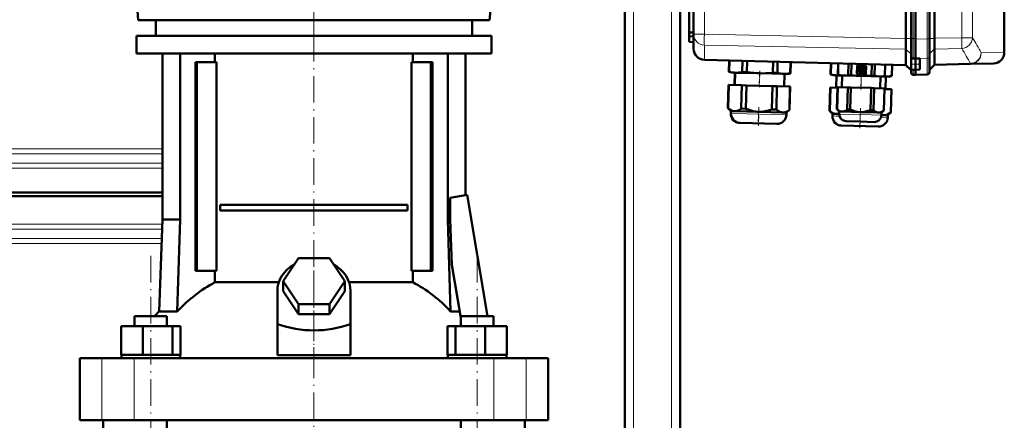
# Model space of a CAD drawing. Extents: x -1358 to 1757, y -1537 to 622.
# Tile 70 of 93: x 164 to 608, y 103 to 284. Entities that reach past the tile are written whole.
import ezdxf

# ---------------------------------------------------------------- set-up
doc = ezdxf.new("R2010")
doc.units = 0
doc.linetypes.add('DASHDOT', pattern=[18.5, 12, -3, 0.5, -3])

msp = doc.modelspace()

# ---------------------------------------------------------------- linework, layer by layer
at = {"color": 7, "linetype": 'DASHDOT', "lineweight": 18}
for p, q in [((440.79, -396.93), (440.79, 563.07)), ((457.79, -396.93), (457.79, 563.07)), ((296.78, 276.77), (296.78, 357.17)), ((296.79, 295.29), (296.79, 153.48)), ((223.25, -167.83), (223.25, 178.97)), ((370.33, -167.83), (370.33, 178.97)), ((296.79, -303.43), (296.79, 170.57))]:
    msp.add_line(p, q, dxfattribs=at)
at = {"color": 7, "lineweight": 50}
for p, q in [((436.79, -135.63), (436.79, 483.07)), ((461.79, -135.63), (461.79, 313.07)), ((607.79, 268.99), (607.79, 311.65)), ((467.79, 277.11), (467.79, 298.17)), ((563.49, 275.22), (563.49, 293.93)), ((565.79, 275.13), (565.79, 293.93)), ((567.79, 274.93), (567.79, 293.93)), ((567.79, 275.13), (567.79, 293.93)), ((574.04, 275.07), (574.04, 293.93)), ((576.33, 275.31), (576.33, 293.93)), ((465.79, 291.14), (465.79, 277.84)), ((217.66, 283.47), (217.28, 287.77)), ((375.91, 283.47), (376.28, 287.77)), ((334.72, 283.47), (217.66, 283.47)), ((225.49, 283.47), (225.49, 276.47)), ((375.91, 283.47), (334.72, 283.47)), ((368.09, 283.47), (368.09, 276.47)), ((216.79, 276.47), (296.79, 276.47)), ((216.79, 276.47), (216.79, 268.47)), ((296.79, 276.47), (376.79, 276.47)), ((376.79, 276.47), (376.79, 268.47)), ((465.79, 277.84), (467.79, 277.86)), ((465.79, 277.84), (465.79, 276.24)), ((465.79, 273.64), (465.79, 276.24)), ((465.79, 276.24), (467.79, 276.14)), ((467.79, 270.56), (467.79, 277.11)), ((563.49, 275.22), (563.49, 275.13)), ((565.79, 272.52), (565.79, 275.13)), ((567.79, 266.12), (567.79, 275.13)), ((574.04, 267.28), (574.04, 275.07)), ((576.33, 275.31), (576.33, 275.13)), ((465.79, 273.64), (467.79, 273.57)), ((565.79, 270.08), (565.79, 272.52)), ((567.79, 266.16), (567.79, 274.93)), ((216.79, 268.47), (296.79, 268.47)), ((228.49, 268.47), (228.49, 193.57)), ((236.49, 268.47), (236.49, 193.57)), ((252.2, 264.47), (252.2, 268.47)), ((296.79, 268.47), (376.79, 268.47)), ((341.38, 268.47), (341.38, 264.47)), ((357.1, 268.47), (357.1, 193.57)), ((365.09, 268.47), (365.09, 204.55)), ((563.49, 270.37), (563.49, 270.35)), ((563.49, 270.35), (563.49, 263.31)), ((565.79, 268.21), (565.79, 270.08)), ((565.79, 267.16), (565.79, 268.21)), ((565.79, 263.62), (565.79, 267.16)), ((566.76, 266.14), (567.79, 266.12)), ((567.79, 266.12), (569.79, 266.18)), ((567.79, 266.12), (567.79, 266.16)), ((569.79, 263.62), (569.79, 266.18)), ((574.04, 260.21), (574.04, 267.28)), ((576.33, 263.42), (576.33, 270.43)), ((244.08, 264.47), (243.37, 264.47)), ((243.37, 170.47), (243.37, 264.47)), ((252.93, 264.47), (244.08, 264.47)), ((244.08, 170.47), (244.08, 264.47)), ((252.93, 170.47), (252.93, 264.47)), ((340.66, 264.47), (340.66, 170.47)), ((349.51, 264.47), (340.66, 264.47)), ((349.51, 170.47), (349.51, 264.47)), ((350.21, 264.47), (349.51, 264.47)), ((350.21, 264.47), (350.21, 170.47)), ((563.49, 263.18), (472.66, 265.56)), ((483.73, 260.22), (483.86, 265.27)), ((483.73, 260.22), (483.86, 265.27)), ((483.73, 260.22), (483.86, 265.27)), ((483.78, 260.22), (483.91, 265.27)), ((483.79, 260.22), (483.92, 265.27)), ((483.84, 260.22), (483.97, 265.27)), ((483.84, 260.21), (483.98, 265.26)), ((483.89, 260.21), (484.03, 265.26)), ((489.74, 260.06), (489.87, 265.11)), ((491.79, 260.01), (491.93, 265.06)), ((503.48, 259.7), (503.62, 264.75)), ((505.54, 259.65), (505.67, 264.7)), ((511.38, 259.49), (511.52, 264.54)), ((511.43, 259.49), (511.57, 264.54)), ((529.54, 259.02), (529.67, 264.07)), ((529.59, 259.02), (529.72, 264.07)), ((532.82, 258.87), (532.95, 263.98)), ((532.84, 258.86), (532.98, 263.98)), ((532.87, 258.86), (533.01, 263.98)), ((537.46, 258.74), (537.59, 263.86)), ((538.8, 258.71), (538.94, 263.83)), ((541.42, 259.08), (541.53, 263.04)), ((541.53, 263.04), (545.49, 262.93)), ((542.03, 261.87), (541.92, 261.95)), ((542.14, 262.24), (542.25, 262.16)), ((543.84, 262.62), (543.88, 262.75)), ((544.22, 262.63), (544.18, 262.5)), ((545.49, 262.93), (545.38, 258.98)), ((547.98, 258.47), (548.11, 263.59)), ((549.32, 258.43), (549.46, 263.55)), ((553.91, 258.31), (554.04, 263.43)), ((553.94, 258.31), (554.07, 263.43)), ((557.08, 258.3), (557.21, 263.35)), ((557.13, 258.3), (557.26, 263.35)), ((563.49, 263.18), (565.79, 260.88)), ((565.79, 263.62), (565.79, 261.18)), ((567.79, 266.12), (567.79, 263.62)), ((567.79, 263.62), (567.79, 266.12)), ((567.79, 261.12), (567.79, 263.62)), ((567.79, 261.12), (567.79, 263.62)), ((569.79, 263.62), (569.79, 261.15)), ((576.33, 263.29), (574.04, 261)), ((576.33, 263.29), (592.53, 263.72)), ((576.33, 263.42), (576.33, 263.42)), ((602.92, 263.99), (592.53, 263.72)), ((485.02, 259.84), (483.73, 260.22)), ((483.73, 260.22), (483.78, 260.22)), ((485.02, 259.84), (483.73, 260.22)), ((483.82, 260.21), (483.78, 260.22)), ((483.79, 260.22), (483.84, 260.22)), ((485.08, 259.83), (483.79, 260.22)), ((483.88, 260.2), (483.84, 260.22)), ((483.84, 260.21), (483.89, 260.21)), ((485.13, 259.83), (483.84, 260.21)), ((485.08, 259.83), (485.02, 259.84)), ((485.13, 259.83), (485.08, 259.83)), ((486.81, 259.79), (485.13, 259.83)), ((486.37, 259.8), (486.22, 254.2)), ((486.37, 259.8), (486.22, 254.2)), ((486.37, 259.8), (486.22, 254.2)), ((486.43, 259.8), (486.28, 254.2)), ((486.48, 259.8), (486.34, 254.2)), ((497.63, 259.51), (486.81, 259.79)), ((489.74, 260.06), (491.79, 260.01)), ((508.45, 259.22), (497.63, 259.51)), ((503.48, 259.7), (505.54, 259.65)), ((510.13, 259.18), (508.45, 259.22)), ((508.78, 259.21), (508.63, 253.62)), ((510.13, 259.18), (511.43, 259.49)), ((511.38, 259.49), (511.43, 259.49)), ((529.54, 259.02), (529.59, 259.02)), ((530.83, 258.64), (529.54, 259.02)), ((532.5, 258.59), (530.83, 258.64)), ((532.18, 258.6), (532.03, 253)), ((533.89, 258.56), (532.5, 258.59)), ((532.82, 258.87), (532.84, 258.86)), ((533.86, 258.56), (532.82, 258.87)), ((532.84, 258.86), (532.87, 258.86)), ((533.89, 258.56), (532.84, 258.86)), ((533.89, 258.56), (533.86, 258.56)), ((535.16, 258.52), (533.89, 258.56)), ((534.76, 258.53), (534.62, 253.24)), ((534.79, 258.53), (534.65, 253.23)), ((543.38, 258.31), (535.16, 258.52)), ((537.46, 258.74), (538.8, 258.71)), ((545.38, 258.98), (541.42, 259.08)), ((541.88, 260.14), (541.99, 260.22)), ((542.19, 259.92), (542.08, 259.84)), ((551.61, 258.09), (543.38, 258.31)), ((543.79, 259.24), (543.75, 259.37)), ((544.1, 259.47), (544.14, 259.34)), ((545.24, 260.78), (545.1, 260.78)), ((545.11, 261.14), (545.25, 261.14)), ((547.98, 258.47), (549.32, 258.43)), ((552.88, 258.06), (551.61, 258.09)), ((551.98, 258.08), (551.84, 252.78)), ((552.88, 258.06), (553.94, 258.31)), ((554.15, 258.03), (552.88, 258.06)), ((553.91, 258.31), (553.94, 258.31)), ((555.82, 257.98), (554.15, 258.03)), ((554.47, 258.02), (554.32, 252.42)), ((555.82, 257.98), (557.13, 258.3)), ((557.08, 258.3), (557.13, 258.3)), ((565.79, 260.07), (565.79, 261.18)), ((565.79, 261.18), (567.79, 261.12)), ((565.79, 259.86), (565.79, 260.07)), ((566.76, 258.86), (567.79, 258.82)), ((569.79, 261.15), (567.79, 261.12)), ((567.79, 259.06), (567.79, 261.12)), ((567.79, 259.06), (567.79, 261.12)), ((567.79, 258.82), (567.79, 259.06)), ((567.79, 258.82), (567.79, 259.06)), ((573.07, 259.01), (567.79, 258.82)), ((574.04, 260), (574.04, 260.21)), ((483.3, 243.77), (483.57, 254.27)), ((483.3, 243.77), (483.57, 254.27)), ((483.3, 243.77), (483.57, 254.27)), ((483.62, 254.27), (483.35, 243.77)), ((483.36, 243.77), (483.63, 254.27)), ((483.68, 254.27), (483.41, 243.76)), ((483.41, 243.76), (483.69, 254.27)), ((483.74, 254.27), (483.46, 243.76)), ((483.62, 254.27), (483.57, 254.27)), ((483.62, 254.27), (483.63, 254.27)), ((483.68, 254.27), (483.63, 254.27)), ((483.74, 254.27), (483.69, 254.27)), ((483.74, 254.27), (489.58, 254.11)), ((489.58, 254.11), (489.31, 243.61)), ((491.64, 254.06), (489.58, 254.11)), ((491.64, 254.06), (491.36, 243.56)), ((491.64, 254.06), (503.33, 253.75)), ((503.33, 253.75), (503.05, 243.25)), ((505.38, 253.7), (503.33, 253.75)), ((505.38, 253.7), (505.11, 243.2)), ((505.38, 253.7), (511.23, 253.55)), ((511.23, 253.55), (510.95, 243.04)), ((511, 243.04), (511.28, 253.55)), ((511.28, 253.55), (511.23, 253.55)), ((529.11, 242.57), (529.38, 253.07)), ((529.43, 253.07), (529.16, 242.57)), ((529.43, 253.07), (529.38, 253.07)), ((529.43, 253.07), (532.66, 252.99)), ((532.41, 243.33), (532.67, 253.29)), ((532.44, 243.33), (532.7, 253.29)), ((532.73, 253.28), (532.47, 243.33)), ((532.7, 253.29), (532.67, 253.29)), ((532.73, 253.28), (532.7, 253.29)), ((532.73, 253.28), (537.31, 253.16)), ((537.31, 253.16), (537.05, 243.21)), ((538.66, 253.13), (537.31, 253.16)), ((538.66, 253.13), (538.4, 243.17)), ((538.66, 253.13), (547.83, 252.89)), ((547.83, 252.89), (547.57, 242.93)), ((549.18, 252.85), (547.83, 252.89)), ((549.18, 252.85), (548.92, 242.9)), ((549.18, 252.85), (553.76, 252.73)), ((553.76, 252.73), (553.5, 242.78)), ((553.53, 242.78), (553.79, 252.73)), ((553.79, 252.73), (553.76, 252.73)), ((553.78, 252.43), (556.92, 252.35)), ((556.92, 252.35), (556.65, 241.85)), ((556.7, 241.84), (556.97, 252.35)), ((556.97, 252.35), (556.92, 252.35)), ((484.56, 242.43), (483.3, 243.77)), ((483.3, 243.77), (483.35, 243.77)), ((484.56, 242.43), (483.3, 243.77)), ((484.56, 242.43), (483.3, 243.77)), ((483.39, 243.73), (483.35, 243.77)), ((483.36, 243.77), (483.41, 243.76)), ((484.62, 242.43), (483.36, 243.77)), ((483.45, 243.73), (483.41, 243.76)), ((483.41, 243.76), (483.46, 243.76)), ((484.68, 242.43), (483.41, 243.76)), ((484.56, 242.43), (484.54, 241.48)), ((484.56, 242.43), (484.54, 241.48)), ((484.56, 242.43), (484.54, 241.48)), ((484.62, 242.43), (484.56, 242.43)), ((484.62, 242.43), (484.6, 241.48)), ((484.68, 242.43), (484.62, 242.43)), ((484.68, 242.43), (484.65, 241.48)), ((486.35, 242.39), (484.68, 242.43)), ((497.17, 242.1), (486.35, 242.39)), ((489.31, 243.61), (491.36, 243.56)), ((508, 241.82), (497.17, 242.1)), ((503.05, 243.25), (505.11, 243.2)), ((509.67, 241.78), (508, 241.82)), ((509.67, 241.78), (509.64, 240.82)), ((509.67, 241.78), (511, 243.04)), ((510.95, 243.04), (511, 243.04)), ((529.11, 242.57), (529.16, 242.57)), ((530.37, 241.23), (529.11, 242.57)), ((530.37, 241.23), (530.35, 240.28)), ((532.05, 241.19), (530.37, 241.23)), ((533.4, 241.15), (532.05, 241.19)), ((532.41, 243.33), (532.44, 243.33)), ((533.43, 242.25), (532.41, 243.33)), ((532.44, 243.33), (532.47, 243.33)), ((533.46, 242.25), (532.44, 243.33)), ((533.43, 242.25), (533.4, 241.16)), ((533.46, 242.25), (533.43, 241.16)), ((533.46, 242.25), (533.43, 242.25)), ((534.73, 242.22), (533.46, 242.25)), ((542.96, 242), (534.73, 242.22)), ((537.05, 243.21), (538.4, 243.17)), ((551.18, 241.79), (542.96, 242)), ((547.57, 242.93), (548.92, 242.9)), ((552.45, 241.75), (551.18, 241.79)), ((552.45, 241.75), (552.43, 240.66)), ((553.69, 240.62), (552.43, 240.66)), ((552.45, 241.75), (553.53, 242.78)), ((553.5, 242.78), (553.53, 242.78)), ((555.36, 240.58), (553.69, 240.62)), ((555.36, 240.58), (555.34, 239.63)), ((555.36, 240.58), (556.7, 241.84)), ((556.65, 241.85), (556.7, 241.84)), ((488.72, 237.13), (488.67, 237.13)), ((488.78, 237.13), (488.72, 237.13)), ((505.3, 236.7), (488.78, 237.13)), ((550.99, 235.5), (534.48, 235.93)), ((536.55, 237.88), (536.52, 237.88)), ((542.84, 237.71), (536.55, 237.88)), ((549.14, 237.55), (542.84, 237.71)), ((136.79, 205.82), (228.49, 205.82)), ((228.49, 204.12), (136.79, 204.12)), ((358.15, 203.39), (365.83, 204.68)), ((365.83, 204.68), (374.97, 150.07)), ((254.6, 200.22), (338.98, 200.22)), ((254.6, 200.22), (254.6, 197.72)), ((338.98, 200.22), (338.98, 197.72)), ((358.15, 193.57), (358.15, 203.39)), ((338.98, 197.72), (254.6, 197.72)), ((228.49, 193.57), (227.04, 152.13)), ((236.49, 193.57), (228.49, 193.57)), ((236.49, 193.57), (235.21, 152.13)), ((357.1, 193.57), (358.15, 193.57)), ((357.1, 193.57), (358.37, 152.13)), ((358.94, 173.1), (358.15, 193.57)), ((282.93, 165.77), (289.86, 176.16)), ((289.86, 176.16), (303.72, 176.16)), ((303.72, 176.16), (310.65, 165.77)), ((362.94, 149.21), (358.94, 173.1)), ((243.37, 170.47), (244.08, 170.47)), ((244.08, 170.47), (252.93, 170.47)), ((252.2, 165.29), (252.2, 170.47)), ((340.66, 170.47), (349.51, 170.47)), ((341.38, 170.47), (341.38, 165.29)), ((349.51, 170.47), (350.21, 170.47)), ((252.2, 165.29), (280.96, 165.29)), ((289.86, 155.38), (282.93, 165.77)), ((282.93, 161.27), (282.93, 165.77)), ((310.65, 165.77), (303.72, 155.38)), ((310.65, 161.27), (310.65, 165.77)), ((312.62, 165.29), (341.38, 165.29)), ((280.29, 146.42), (280.29, 161.27)), ((289.86, 150.88), (282.93, 161.27)), ((310.65, 161.27), (303.72, 150.88)), ((313.29, 146.42), (313.29, 161.27)), ((303.72, 155.38), (289.86, 155.38)), ((289.86, 150.88), (289.86, 155.38)), ((303.72, 150.88), (303.72, 155.38)), ((227.04, 152.13), (235.21, 152.13)), ((303.72, 150.88), (289.86, 150.88)), ((358.37, 152.13), (362.45, 152.13)), ((215.95, 150.07), (218.09, 150.07)), ((215.95, 145.57), (215.95, 150.07)), ((218.09, 150.07), (230.55, 150.07)), ((230.55, 145.57), (230.55, 150.07)), ((280.29, 132.43), (280.29, 146.42)), ((313.29, 132.43), (313.29, 146.42)), ((363.03, 149.12), (362.94, 149.21)), ((363.03, 150.07), (375.49, 150.07)), ((363.03, 145.57), (363.03, 150.07)), ((375.49, 150.07), (377.63, 150.07)), ((377.63, 145.57), (377.63, 150.07)), ((377.63, 145.57), (377.63, 150.07)), ((209.87, 145.57), (219.67, 145.57)), ((209.87, 132.57), (209.87, 145.57)), ((219.67, 145.57), (233.05, 145.57)), ((219.67, 132.57), (219.67, 145.57)), ((233.05, 132.57), (233.05, 145.57)), ((233.05, 145.57), (236.64, 145.57)), ((236.64, 132.57), (236.64, 145.57)), ((356.95, 145.57), (360.53, 145.57)), ((356.95, 132.57), (356.95, 145.57)), ((360.53, 145.57), (373.92, 145.57)), ((360.53, 132.57), (360.53, 145.57)), ((373.92, 145.57), (383.71, 145.57)), ((373.92, 132.57), (373.92, 145.57)), ((383.71, 132.57), (383.71, 145.57)), ((383.71, 132.57), (383.71, 145.57)), ((191.29, 131.07), (201.23, 131.07)), ((191.29, 103.07), (191.29, 131.07)), ((201.23, 131.07), (215.8, 131.07)), ((209.87, 132.57), (210.88, 132.57)), ((210.05, 131.07), (210.05, 132.57)), ((210.88, 132.57), (218.65, 132.57)), ((215.8, 131.07), (377.78, 131.07)), ((218.65, 132.57), (219.67, 132.57)), ((219.67, 132.57), (221.05, 132.57)), ((221.05, 132.57), (231.67, 132.57)), ((231.67, 132.57), (233.05, 132.57)), ((233.05, 132.57), (233.42, 132.57)), ((233.42, 132.57), (236.45, 132.57)), ((236.27, 132.57), (236.64, 132.57)), ((236.45, 132.57), (236.45, 131.07)), ((280.29, 132.43), (296.79, 132.43)), ((296.79, 132.43), (313.29, 132.43)), ((356.95, 132.57), (357.32, 132.57)), ((357.13, 132.57), (360.16, 132.57)), ((357.13, 131.07), (357.13, 132.57)), ((360.16, 132.57), (360.53, 132.57)), ((360.53, 132.57), (361.91, 132.57)), ((361.91, 132.57), (372.54, 132.57)), ((372.54, 132.57), (373.92, 132.57)), ((373.92, 132.57), (374.93, 132.57)), ((374.93, 132.57), (382.7, 132.57)), ((377.78, 131.07), (392.36, 131.07)), ((382.7, 132.57), (383.71, 132.57)), ((383.53, 132.57), (383.53, 131.07)), ((383.53, 132.57), (383.53, 131.07)), ((392.36, 131.07), (402.29, 131.07)), ((402.29, 103.07), (402.29, 131.07)), ((201.23, 103.07), (191.29, 103.07)), ((215.8, 103.07), (201.23, 103.07)), ((201.79, 87.07), (201.79, 103.07)), ((377.78, 103.07), (215.8, 103.07)), ((230.55, -138.93), (230.55, 103.07)), ((363.03, -138.93), (363.03, 103.07)), ((392.36, 103.07), (377.78, 103.07)), ((391.79, 87.07), (391.79, 103.07)), ((402.29, 103.07), (392.36, 103.07))]:
    msp.add_line(p, q, dxfattribs=at)
at = {"color": 7, "lineweight": 18}
for p, q in [((440.79, -135.63), (440.79, 483.07)), ((457.79, -135.63), (457.79, 483.07)), ((472.66, 277.11), (472.66, 298.1)), ((588.61, 275.56), (588.61, 298.06)), ((593.43, 298), (593.43, 275.56)), ((566.76, 293.93), (566.76, 275.13)), ((573.07, 275.07), (573.07, 293.93)), ((472.66, 277.11), (467.79, 277.11)), ((472.66, 277.11), (563.49, 275.22)), ((563.49, 275.13), (565.79, 275.13)), ((566.76, 275.13), (565.79, 275.13)), ((566.76, 275.13), (567.79, 275.13)), ((566.76, 266.15), (566.76, 275.13)), ((567.79, 274.93), (573.07, 275.07)), ((574.04, 275.07), (573.07, 275.07)), ((576.33, 275.13), (574.04, 275.13)), ((588.61, 275.56), (576.33, 275.31)), ((588.61, 275.56), (593.43, 275.56)), ((563.49, 270.35), (472.66, 272.24)), ((472.66, 272.24), (472.66, 265.69)), ((576.33, 270.43), (588.61, 270.69)), ((563.49, 270.37), (565.79, 268.12)), ((566.76, 266.15), (567.79, 266.12)), ((566.76, 266.14), (566.76, 266.15)), ((573.07, 266.31), (567.79, 266.16)), ((573.07, 259.24), (573.07, 266.31)), ((576.33, 270.48), (574.04, 268.24)), ((597.36, 268.72), (607.79, 268.99)), ((472.66, 265.69), (563.49, 263.31)), ((472.66, 265.69), (472.66, 265.56)), ((563.49, 263.31), (565.79, 261.07)), ((565.79, 263.62), (567.79, 263.62)), ((569.79, 263.62), (567.79, 263.62)), ((576.33, 263.42), (574.04, 261.19)), ((592.53, 263.85), (576.33, 263.42)), ((592.53, 263.72), (592.53, 263.85)), ((566.76, 259.09), (566.76, 261.15)), ((566.76, 259.09), (567.79, 259.06)), ((566.76, 258.86), (566.76, 259.09)), ((573.07, 259.24), (567.79, 259.06)), ((573.07, 259.01), (573.07, 259.24)), ((484.6, 241.48), (484.54, 241.48)), ((484.65, 241.48), (484.6, 241.48)), ((486.33, 241.44), (484.65, 241.48)), ((497.15, 241.15), (486.33, 241.44)), ((509.64, 240.82), (497.15, 241.15)), ((532.02, 240.24), (530.35, 240.28)), ((533.53, 240.2), (532.02, 240.24)), ((533.43, 241.16), (533.4, 241.16)), ((542.93, 240.91), (533.43, 241.16)), ((552.43, 240.66), (542.93, 240.91)), ((555.34, 239.63), (552.25, 239.71)), ((136.79, 225.5), (228.49, 225.5)), ((228.49, 223.23), (136.79, 223.23)), ((136.79, 219.01), (228.49, 219.01)), ((228.49, 216.74), (136.79, 216.74)), ((136.79, 191.5), (228.42, 191.5)), ((136.79, 189.23), (228.34, 189.23)), ((136.79, 185.01), (228.19, 185.01)), ((228.11, 182.74), (136.79, 182.74)), ((201.23, 103.07), (201.23, 131.07)), ((215.8, 103.07), (215.8, 131.07)), ((377.78, 103.07), (377.78, 131.07)), ((392.36, 103.07), (392.36, 131.07))]:
    msp.add_line(p, q, dxfattribs=at)
at = {"color": 7, "linetype": 'DASHDOT', "lineweight": 18, "ltscale": 0.039}
for p, q in [((542.6, 262.44), (542.6, 260.88)), ((544.6, 262.02), (543.04, 262.02)), ((543.82, 262.8), (543.82, 261.24)), ((544.53, 261.76), (544.53, 260.2)), ((543.34, 260.39), (541.78, 260.39)), ((543.38, 261.66), (541.82, 261.66)), ((542.56, 261.17), (542.56, 259.61)), ((544.54, 259.97), (542.98, 259.97)), ((545.31, 260.98), (543.75, 260.98))]:
    msp.add_line(p, q, dxfattribs=at)
at = {"color": 7, "linetype": 'DASHDOT', "lineweight": 18, "ltscale": 0.119881}
msp.add_line((565.39, 263.62), (570.19, 263.62), dxfattribs=at)
at = {"color": 7, "linetype": 'DASHDOT', "lineweight": 18, "ltscale": 0.168016}
for p, q in [((497.53, 260.07), (497.35, 253.35)), ((497.59, 260.07), (497.41, 253.35)), ((543.34, 258.87), (543.16, 252.15))]:
    msp.add_line(p, q, dxfattribs=at)
at = {"color": 7, "linetype": 'DASHDOT', "lineweight": 18, "ltscale": 0.183048}
msp.add_line((497.66, 260.62), (497.47, 253.3), dxfattribs=at)
at = {"color": 7, "linetype": 'DASHDOT', "lineweight": 18, "ltscale": 0.159016}
msp.add_line((543.37, 258.84), (543.2, 252.48), dxfattribs=at)
at = {"color": 7, "linetype": 'DASHDOT', "lineweight": 18, "ltscale": 0.171052}
msp.add_line((543.41, 259.28), (543.23, 252.44), dxfattribs=at)
at = {"color": 7, "linetype": 'DASHDOT', "lineweight": 18, "ltscale": 0.039001}
msp.add_line((543.76, 260.75), (543.76, 259.19), dxfattribs=at)
at = {"color": 7, "linetype": 'DASHDOT', "lineweight": 18, "ltscale": 0.212292}
msp.add_line((497.23, 244.26), (497.01, 235.77), dxfattribs=at)
at = {"color": 7, "linetype": 'DASHDOT', "lineweight": 18, "ltscale": 0.159002}
msp.add_line((497.07, 242.64), (496.91, 236.28), dxfattribs=at)
at = {"color": 7, "linetype": 'DASHDOT', "lineweight": 18, "ltscale": 0.133699}
msp.add_line((497.11, 241.71), (496.97, 236.36), dxfattribs=at)
at = {"color": 7, "linetype": 'DASHDOT', "lineweight": 18, "ltscale": 0.143425}
msp.add_line((542.86, 240.54), (542.71, 234.81), dxfattribs=at)
at = {"color": 7, "linetype": 'DASHDOT', "lineweight": 18, "ltscale": 0.100908}
msp.add_line((542.91, 241.33), (542.81, 237.3), dxfattribs=at)
at = {"color": 7, "linetype": 'DASHDOT', "lineweight": 18, "ltscale": 0.168715}
msp.add_line((543, 243.73), (542.83, 236.99), dxfattribs=at)
at = {"color": 7, "linetype": 'DASHDOT', "lineweight": 18, "ltscale": 0.419809}
msp.add_line((296.79, 131.03), (296.79, 147.82), dxfattribs=at)
at = {"color": 7, "lineweight": 18}
for points in [[(573.07, 275.07), (573.08, 268.53), (573.07, 266.31)], [(588.61, 270.69), (588.62, 270.98), (588.64, 271.92), (588.61, 275.56)]]:
    msp.add_lwpolyline(points, dxfattribs=at)
at = {"color": 7, "lineweight": 50}
for points in [[(563.46, 272.11), (563.48, 270.51), (563.49, 270.37)], [(576.39, 272.2), (576.37, 270.99), (576.33, 270.48)], [(486.81, 259.79), (486.08, 259.83), (485.36, 259.92), (484.63, 260.04), (483.89, 260.21)], [(489.74, 260.06), (488.99, 259.93), (488.26, 259.84), (487.53, 259.79), (486.81, 259.79)], [(497.63, 259.51), (496.27, 259.56), (494.91, 259.66), (493.36, 259.81), (491.79, 260.01)], [(503.48, 259.7), (501.91, 259.58), (500.36, 259.51), (498.99, 259.49), (497.63, 259.51)], [(508.45, 259.22), (507.73, 259.26), (507, 259.35), (506.28, 259.48), (505.54, 259.65)], [(511.38, 259.49), (510.64, 259.36), (509.9, 259.27), (509.18, 259.23), (508.45, 259.22)], [(532.5, 258.59), (531.78, 258.63), (531.05, 258.72), (530.33, 258.85), (529.59, 259.02)], [(535.16, 258.52), (534.02, 258.62), (532.87, 258.86)], [(537.46, 258.74), (536.3, 258.57), (535.16, 258.52)], [(543.38, 258.31), (541.11, 258.44), (538.8, 258.71)], [(547.98, 258.47), (545.66, 258.32), (543.38, 258.31)], [(551.61, 258.09), (550.47, 258.19), (549.32, 258.43)], [(553.91, 258.31), (552.75, 258.13), (551.61, 258.09)], [(557.08, 258.3), (556.33, 258.17), (555.6, 258.08), (554.87, 258.03), (554.15, 258.03)], [(486.35, 242.39), (485.98, 242.42), (485.62, 242.49), (485.25, 242.61), (484.89, 242.77), (484.18, 243.19), (483.46, 243.76)], [(489.31, 243.61), (488.57, 243.08), (487.83, 242.69), (487.46, 242.55), (487.09, 242.45), (486.72, 242.4), (486.35, 242.39)], [(497.17, 242.1), (496.45, 242.14), (495.73, 242.22), (494.99, 242.35), (494.24, 242.52), (492.8, 242.97), (491.36, 243.56)], [(503.05, 243.25), (501.59, 242.74), (500.12, 242.37), (499.37, 242.24), (498.62, 242.15), (497.9, 242.1), (497.17, 242.1)], [(508, 241.82), (507.63, 241.85), (507.26, 241.93), (506.9, 242.04), (506.54, 242.2), (505.82, 242.63), (505.11, 243.2)], [(510.95, 243.04), (510.21, 242.51), (509.47, 242.12), (509.11, 241.98), (508.74, 241.89), (508.37, 241.83), (508, 241.82)], [(532.05, 241.19), (531.68, 241.22), (531.31, 241.3), (530.95, 241.41), (530.59, 241.57), (529.87, 242), (529.16, 242.57)], [(534.73, 242.22), (534.22, 242.29), (533.71, 242.46), (533.21, 242.74), (532.84, 243.01), (532.47, 243.33)], [(537.05, 243.21), (536.67, 242.91), (536.28, 242.66), (535.76, 242.41), (535.25, 242.26), (534.73, 242.22)], [(542.96, 242), (541.8, 242.1), (540.66, 242.34), (539.53, 242.7), (538.4, 243.17)], [(547.57, 242.93), (546.42, 242.52), (545.27, 242.22), (544.12, 242.04), (542.96, 242)], [(551.18, 241.79), (550.67, 241.86), (550.16, 242.03), (549.66, 242.31), (549.29, 242.58), (548.92, 242.9)], [(553.5, 242.78), (553.11, 242.48), (552.73, 242.23), (552.21, 241.98), (551.7, 241.83), (551.18, 241.79)], [(556.65, 241.85), (555.91, 241.32), (555.17, 240.93), (554.8, 240.79), (554.43, 240.69), (554.06, 240.64), (553.69, 240.62)]]:
    msp.add_lwpolyline(points, dxfattribs=at)
for centre, radius, start, end in [((764.6, 271.44), 201.15, 178.9509, 179.811), ((492.34, 271.88), 84.05, 0.2135, 2.211), ((472.79, 270.56), 5, 180, 268.5), ((566.84, 267.16), 1.05, 179.9715, 201.1285), ((566.81, 267.15), 1.02, 201.1544, 222.9836), ((566.79, 267.12), 0.981, 222.9242, 268.3076), ((602.79, 268.99), 5, 271.5, 360), ((543.45, 261.01), 1.8, 148.2392, 208.7608), ((542.6, 261.66), 0.6, 159.9576, 125.0424), ((543.45, 261.01), 1.8, 76.2392, 136.7608), ((543.82, 262.02), 0.6, 87.9576, 53.0424), ((543.45, 261.01), 1.8, 4.2392, 64.7608), ((532.81, 270.47), 11.88, 268.5262, 274.0693), ((542.56, 260.39), 0.6, 231.9576, 197.0424), ((543.45, 261.01), 1.8, 220.2392, 280.7608), ((543.76, 259.97), 0.6, 303.9576, 269.0424), ((544.53, 260.98), 0.6, 15.9576, 341.0424), ((543.45, 261.01), 1.8, 292.2392, 352.7608), ((554.46, 269.88), 11.86, 263.2499, 268.4781), ((566.79, 259.86), 1, 180, 268), ((573.04, 260), 1, 272, 0), ((488.78, 241.37), 4.24, 178.5, 268.5), ((488.78, 241.37), 4.24, 178.5, 268.5), ((488.78, 241.37), 4.24, 178.5, 268.5), ((488.83, 241.37), 4.24, 178.5, 268.5), ((488.89, 241.37), 4.24, 178.5, 268.5), ((505.41, 240.94), 4.24, 268.5, 358.5), ((534.59, 240.17), 4.24, 178.5, 268.5), ((532.1, 244.64), 3.45, 269.0735, 292.2872), ((536.6, 241.08), 3.2, 178.5, 268.5), ((536.63, 241.08), 3.2, 178.5, 268.5), ((549.23, 240.75), 3.2, 268.5, 358.5), ((551.1, 239.74), 4.24, 268.5, 358.5), ((553.81, 244.03), 3.41, 246.1838, 268.0276), ((276.79, 100.05), 72.02, 133.6854, 136.0088)]:
    msp.add_arc(centre, radius, start, end, dxfattribs=at)
at = {"color": 7, "lineweight": 18}
for centre, radius, start, end in [((499.17, 216.75), 111.09, 27.8882, 31.9614), ((494.18, 211.98), 111.19, 27.8072, 31.8733)]:
    msp.add_arc(centre, radius, start, end, dxfattribs=at)
for centre, major_axis, ratio, start_param, end_param in [((472.79, 277.11), (-5, 0), 0.97437, 0, 1.544616), ((472.79, 277.11), (0.1, 5), 0.026171, 1.571341, 2.9147), ((588.47, 275.56), (4.25, 2.64), 0.966087, 4.198567, 5.71202), ((472.79, 270.56), (-5, 0), 0.97437, 0, 1.544616), ((573.04, 267.28), (-1, 0), 0.97437, 1.605703, 3.141593), ((592.4, 268.72), (0.13, -5), 0.992889, 0, 1.544802), ((592.4, 268.72), (4.42, 2.33), 0.968463, 4.267216, 5.785236), ((566.79, 260.07), (1, 0), 0.97437, 3.141593, 4.677482), ((573.04, 260.21), (-1, 0), 0.97437, 1.605703, 3.141593)]:
    msp.add_ellipse(centre, major_axis=major_axis, ratio=ratio, start_param=start_param, end_param=end_param, dxfattribs=at)
at = {"color": 7, "lineweight": 50}
for centre, major_axis, ratio, start_param, end_param in [((576.2, 275.31), (0.1, -5), 0.026171, 0.226893, 0.262481), ((563.62, 268.18), (-0.13, -5), 0.002982, 6.056371, 6.280619), ((576.2, 268.29), (0.13, -5), 0.002982, 0.005096, 0.221719), ((296.79, 161.27), (-16.5, 0), 0.866025, 5.274709, 6.283185), ((296.79, 161.27), (-16.5, 0), 0.866025, 3.141593, 4.150069), ((279.13, 100.05), (0, 72.02), 0.882948, 0.43727, 0.762454), ((314.45, 100.05), (0, 72.02), 0.882948, 5.520731, 5.845916), ((296.79, 289.67), (0, 146.07), 0.57735, 2.94467, 3.338515)]:
    msp.add_ellipse(centre, major_axis=major_axis, ratio=ratio, start_param=start_param, end_param=end_param, dxfattribs=at)

doc.saveas('drawing.dxf')
